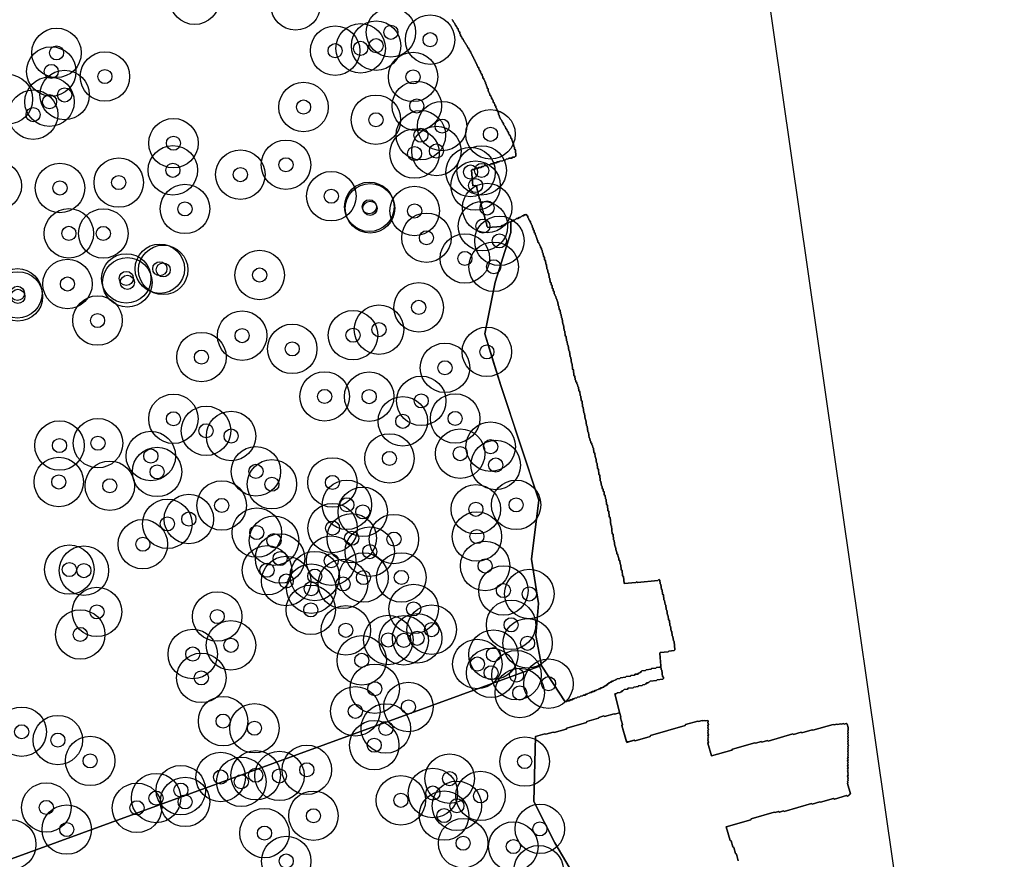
# Model space of a CAD drawing. Header units: inches. Extents: x 128668 to 131679, y 413272 to 413787.
# Tile 115 of 116: x 131609 to 131679, y 413430 to 413489. Entities that reach past the tile are written whole.
import ezdxf

# ---------------------------------------------------------------- set-up
doc = ezdxf.new("R2010")
doc.units = ezdxf.units.IN
doc.header["$MEASUREMENT"] = 0
doc.header["$PDMODE"] = 33
doc.header["$PDSIZE"] = -3
for name, color, linetype in [('Niet gedetecteerde gebieden (D-gebied) (ca. 44.659 m2)', 1, 'Continuous'), ('Onderzoeksgebied Capelsche UW (ca. 743.790 m2)', 5, 'Continuous'), ('Significante objecten binnen onderzoeksgebied', 3, 'Continuous'), ('Veiligheidsmarge objecten d.d. 230531', 6, 'Continuous'), ('Verstoorde gebieden (C-gebied) (ca. 90.096 m2)', 40, 'Continuous'), ('Vrijgegeven gebieden (A+B gebied) (ca. 609.035 m2)', 3, 'Continuous')]:
    doc.layers.add(name, color=color, linetype=linetype)

msp = doc.modelspace()

# ---------------------------------------------------------------- linework, layer by layer
at = {"layer": 'Niet gedetecteerde gebieden (D-gebied) (ca. 44.659 m2)'}
for points in [[(131662.066, 413492.592, 0), (131678.999, 413374.826, 0)], [(131660.167, 413429.837, 0), (131660.027, 413430.317, 0), (131659.965, 413430.352, 0), (131659.84, 413430.784, 0), (131659.778, 413430.818, 0), (131659.653, 413431.25, 0), (131659.591, 413431.284, 0), (131659.312, 413432.244, 0), (131661.041, 413432.746, 0), (131661.075, 413432.808, 0), (131662.708, 413433.281, 0), (131662.769, 413433.247, 0), (131663.01, 413433.317, 0), (131663.071, 413433.283, 0), (131663.36, 413433.366, 0), (131663.422, 413433.332, 0), (131665.342, 413433.889, 0), (131665.404, 413433.855, 0), (131665.932, 413434.008, 0), (131665.994, 413433.974, 0), (131666.907, 413434.239, 0), (131666.969, 413434.205, 0), (131667.833, 413434.456, 0), (131667.895, 413434.422, 0), (131667.991, 413434.449, 0), (131668.025, 413434.511, 0), (131668.073, 413434.525, 0), (131668.107, 413434.587, 0), (131667.898, 413435.308, 0), (131667.932, 413435.369, 0), (131667.904, 413435.466, 0), (131667.938, 413435.527, 0), (131667.911, 413435.624, 0), (131667.945, 413435.685, 0), (131667.903, 413435.83, 0), (131667.937, 413435.891, 0), (131667.909, 413435.988, 0), (131667.943, 413436.049, 0), (131667.902, 413436.194, 0), (131667.936, 413436.255, 0), (131667.908, 413436.351, 0), (131667.942, 413436.413, 0), (131667.9, 413436.557, 0), (131667.934, 413436.619, 0), (131667.906, 413436.715, 0), (131667.94, 413436.777, 0), (131667.899, 413436.921, 0), (131667.933, 413436.983, 0), (131667.905, 413437.079, 0), (131667.939, 413437.141, 0), (131667.911, 413437.237, 0), (131667.945, 413437.299, 0), (131667.917, 413437.395, 0), (131667.951, 413437.457, 0), (131667.91, 413437.601, 0), (131667.944, 413437.663, 0), (131667.916, 413437.759, 0), (131667.95, 413437.821, 0), (131667.922, 413437.917, 0), (131667.956, 413437.979, 0), (131667.914, 413438.123, 0), (131667.948, 413438.185, 0), (131667.921, 413438.281, 0), (131667.955, 413438.343, 0), (131667.913, 413438.487, 0), (131667.947, 413438.549, 0), (131667.919, 413438.645, 0), (131667.953, 413438.707, 0), (131667.911, 413438.851, 0), (131667.946, 413438.913, 0), (131667.918, 413439.009, 0), (131667.952, 413439.071, 0), (131667.944, 413439.277, 0), (131667.874, 413439.517, 0), (131667.812, 413439.551, 0), (131667.668, 413439.51, 0), (131667.606, 413439.544, 0), (131667.462, 413439.502, 0), (131667.4, 413439.536, 0), (131667.208, 413439.48, 0), (131667.146, 413439.514, 0), (131666.954, 413439.459, 0), (131666.892, 413439.493, 0), (131665.452, 413439.075, 0), (131665.39, 413439.109, 0), (131664.67, 413438.9, 0), (131664.608, 413438.934, 0), (131664.08, 413438.781, 0), (131664.018, 413438.815, 0), (131662.289, 413438.314, 0), (131662.227, 413438.348, 0), (131661.843, 413438.236, 0), (131661.781, 413438.27, 0), (131661.397, 413438.159, 0), (131661.335, 413438.193, 0), (131659.75, 413437.733, 0), (131659.716, 413437.672, 0), (131658.276, 413437.254, 0), (131658.011, 413438.166, 0), (131658.045, 413438.228, 0), (131658.003, 413438.372, 0), (131658.038, 413438.434, 0), (131658.01, 413438.53, 0), (131658.044, 413438.592, 0), (131658.016, 413438.688, 0), (131658.05, 413438.75, 0), (131658.008, 413438.894, 0), (131658.042, 413438.956, 0), (131658.014, 413439.052, 0), (131658.049, 413439.114, 0), (131658.007, 413439.258, 0), (131658.041, 413439.32, 0), (131658.013, 413439.416, 0), (131658.047, 413439.478, 0), (131658.005, 413439.622, 0), (131658.039, 413439.684, 0), (131658.025, 413439.732, 0), (131657.964, 413439.766, 0), (131657.867, 413439.738, 0), (131657.806, 413439.772, 0), (131657.661, 413439.73, 0), (131657.6, 413439.764, 0), (131657.359, 413439.695, 0), (131657.297, 413439.729, 0), (131656.433, 413439.478, 0), (131656.399, 413439.416, 0), (131653.95, 413438.706, 0), (131653.916, 413438.644, 0), (131652.86, 413438.337, 0), (131652.798, 413438.372, 0), (131652.366, 413438.246, 0), (131652.304, 413438.28, 0), (131652.256, 413438.266, 0), (131651.921, 413439.419, 0), (131651.955, 413439.481, 0), (131651.816, 413439.961, 0), (131651.85, 413440.023, 0), (131651.781, 413440.263, 0), (131651.429, 413441.658, 0), (131651.554, 413441.67, 0), (131651.599, 413441.724, 0), (131651.798, 413441.743, 0), (131651.843, 413441.797, 0), (131651.893, 413441.802, 0), (131651.938, 413441.856, 0), (131651.988, 413441.861, 0), (131652.033, 413441.916, 0), (131652.078, 413441.97, 0), (131652.327, 413441.993, 0), (131652.372, 413442.048, 0), (131652.72, 413442.081, 0), (131652.765, 413442.135, 0), (131653.064, 413442.163, 0), (131653.109, 413442.218, 0), (131653.358, 413442.241, 0), (131653.403, 413442.296, 0), (131653.552, 413442.31, 0), (131653.597, 413442.364, 0), (131653.647, 413442.369, 0), (131653.692, 413442.423, 0), (131653.791, 413442.433, 0), (131653.837, 413442.487, 0), (131653.886, 413442.492, 0), (131653.931, 413442.546, 0), (131654.379, 413442.588, 0), (131654.424, 413442.643, 0), (131654.822, 413442.68, 0), (131654.867, 413442.735, 0), (131654.858, 413442.834, 0), (131654.804, 413442.879, 0), (131654.761, 413443.327, 0), (131654.707, 413443.372, 0), (131654.599, 413444.517, 0), (131654.644, 413444.571, 0), (131655.192, 413444.623, 0), (131655.237, 413444.677, 0), (131655.635, 413444.715, 0), (131655.68, 413444.769, 0), (131655.624, 413445.366, 0), (131655.569, 413445.411, 0), (131655.541, 413445.71, 0), (131655.486, 413445.755, 0), (131655.458, 413446.054, 0), (131655.404, 413446.099, 0), (131655.371, 413446.447, 0), (131655.317, 413446.492, 0), (131655.284, 413446.84, 0), (131655.229, 413446.885, 0), (131655.201, 413447.184, 0), (131655.147, 413447.229, 0), (131655.114, 413447.577, 0), (131655.06, 413447.622, 0), (131655.031, 413447.921, 0), (131654.977, 413447.966, 0), (131654.949, 413448.265, 0), (131654.894, 413448.31, 0), (131654.862, 413448.658, 0), (131654.807, 413448.703, 0), (131654.779, 413449.002, 0), (131654.725, 413449.047, 0), (131654.692, 413449.395, 0), (131654.637, 413449.44, 0), (131654.614, 413449.689, 0), (131654.559, 413449.734, 0), (131654.51, 413449.729, 0), (131654.465, 413449.675, 0), (131653.021, 413449.539, 0), (131652.967, 413449.584, 0), (131652.922, 413449.53, 0), (131652.076, 413449.45, 0), (131652.029, 413449.948, 0), (131651.975, 413449.992, 0), (131651.937, 413450.391, 0), (131651.883, 413450.436, 0), (131651.85, 413450.784, 0), (131651.795, 413450.829, 0), (131651.772, 413451.078, 0), (131651.718, 413451.123, 0), (131651.704, 413451.272, 0), (131651.649, 413451.317, 0), (131651.63, 413451.516, 0), (131651.576, 413451.561, 0), (131651.562, 413451.711, 0), (131651.507, 413451.756, 0), (131651.479, 413452.054, 0), (131651.425, 413452.099, 0), (131651.387, 413452.497, 0), (131651.333, 413452.543, 0), (131651.295, 413452.941, 0), (131651.241, 413452.986, 0), (131651.189, 413453.533, 0), (131651.135, 413453.578, 0), (131651.083, 413454.126, 0), (131651.029, 413454.171, 0), (131650.991, 413454.569, 0), (131650.937, 413454.614, 0), (131650.899, 413455.012, 0), (131650.845, 413455.057, 0), (131650.812, 413455.405, 0), (131650.758, 413455.45, 0), (131650.734, 413455.699, 0), (131650.68, 413455.744, 0), (131650.661, 413455.943, 0), (131650.607, 413455.988, 0), (131650.593, 413456.137, 0), (131650.538, 413456.183, 0), (131650.524, 413456.332, 0), (131650.47, 413456.377, 0), (131650.441, 413456.676, 0), (131650.387, 413456.721, 0), (131650.35, 413457.119, 0), (131650.295, 413457.164, 0), (131650.258, 413457.562, 0), (131650.203, 413457.607, 0), (131650.17, 413457.955, 0), (131650.116, 413458, 0), (131650.083, 413458.349, 0), (131650.028, 413458.394, 0), (131650, 413458.692, 0), (131649.946, 413458.737, 0), (131649.918, 413459.036, 0), (131649.863, 413459.081, 0), (131649.849, 413459.23, 0), (131649.795, 413459.275, 0), (131649.786, 413459.375, 0), (131649.731, 413459.42, 0), (131649.722, 413459.519, 0), (131649.667, 413459.564, 0), (131649.653, 413459.714, 0), (131649.599, 413459.759, 0), (131649.561, 413460.157, 0), (131649.507, 413460.202, 0), (131649.469, 413460.6, 0), (131649.415, 413460.645, 0), (131649.377, 413461.043, 0), (131649.323, 413461.088, 0), (131649.285, 413461.486, 0), (131649.231, 413461.531, 0), (131649.193, 413461.929, 0), (131649.139, 413461.975, 0), (131649.101, 413462.373, 0), (131649.047, 413462.418, 0), (131649.019, 413462.716, 0), (131648.964, 413462.761, 0), (131648.936, 413463.06, 0), (131648.882, 413463.105, 0), (131648.858, 413463.354, 0), (131648.804, 413463.399, 0), (131648.79, 413463.548, 0), (131648.735, 413463.593, 0), (131648.726, 413463.693, 0), (131648.672, 413463.738, 0), (131648.662, 413463.837, 0), (131648.608, 413463.882, 0), (131648.584, 413464.131, 0), (131648.53, 413464.176, 0), (131648.492, 413464.574, 0), (131648.438, 413464.619, 0), (131648.4, 413465.017, 0), (131648.346, 413465.062, 0), (131648.308, 413465.461, 0), (131648.254, 413465.506, 0), (131648.216, 413465.904, 0), (131648.162, 413465.949, 0), (131648.129, 413466.297, 0), (131648.075, 413466.342, 0), (131648.051, 413466.591, 0), (131647.997, 413466.636, 0), (131647.969, 413466.935, 0), (131647.914, 413466.98, 0), (131647.881, 413467.328, 0), (131647.827, 413467.373, 0), (131647.79, 413467.771, 0), (131647.735, 413467.816, 0), (131647.698, 413468.214, 0), (131647.643, 413468.259, 0), (131647.62, 413468.508, 0), (131647.565, 413468.553, 0), (131647.542, 413468.802, 0), (131647.487, 413468.847, 0), (131647.464, 413469.096, 0), (131647.409, 413469.141, 0), (131647.386, 413469.39, 0), (131647.332, 413469.435, 0), (131647.317, 413469.584, 0), (131647.263, 413469.629, 0), (131647.249, 413469.778, 0), (131647.194, 413469.824, 0), (131647.185, 413469.923, 0), (131647.131, 413469.968, 0), (131647.117, 413470.117, 0), (131647.062, 413470.163, 0), (131647.048, 413470.312, 0), (131646.994, 413470.357, 0), (131646.975, 413470.556, 0), (131646.92, 413470.601, 0), (131646.906, 413470.75, 0), (131646.852, 413470.795, 0), (131646.828, 413471.044, 0), (131646.774, 413471.089, 0), (131646.746, 413471.388, 0), (131646.692, 413471.433, 0), (131646.668, 413471.682, 0), (131646.614, 413471.727, 0), (131646.585, 413472.025, 0), (131646.531, 413472.07, 0), (131646.508, 413472.319, 0), (131646.453, 413472.364, 0), (131646.434, 413472.563, 0), (131646.38, 413472.608, 0), (131646.361, 413472.807, 0), (131646.307, 413472.852, 0), (131646.288, 413473.052, 0), (131646.234, 413473.097, 0), (131646.224, 413473.196, 0), (131646.17, 413473.241, 0), (131646.16, 413473.341, 0), (131646.106, 413473.386, 0), (131646.097, 413473.485, 0), (131646.042, 413473.53, 0), (131646.037, 413473.58, 0), (131645.983, 413473.625, 0), (131645.973, 413473.725, 0), (131645.919, 413473.77, 0), (131645.905, 413473.919, 0), (131645.851, 413473.964, 0), (131645.837, 413474.113, 0), (131645.782, 413474.159, 0), (131645.773, 413474.258, 0), (131645.718, 413474.303, 0), (131645.704, 413474.452, 0), (131645.65, 413474.497, 0), (131645.64, 413474.597, 0), (131645.586, 413474.642, 0), (131645.572, 413474.791, 0), (131645.517, 413474.836, 0), (131645.508, 413474.936, 0), (131645.453, 413474.981, 0), (131645.444, 413475.08, 0), (131645.39, 413475.126, 0), (131645.385, 413475.175, 0), (131645.331, 413475.22, 0), (131645.321, 413475.32, 0), (131645.267, 413475.365, 0), (131645.257, 413475.464, 0), (131645.203, 413475.51, 0), (131645.198, 413475.559, 0), (131645.144, 413475.604, 0), (131645.099, 413475.55, 0), (131644.999, 413475.541, 0), (131644.954, 413475.486, 0), (131644.855, 413475.477, 0), (131644.81, 413475.422, 0), (131644.76, 413475.418, 0), (131644.715, 413475.363, 0), (131644.615, 413475.354, 0), (131644.57, 413475.299, 0), (131644.471, 413475.29, 0), (131644.426, 413475.236, 0), (131644.376, 413475.231, 0), (131644.331, 413475.176, 0), (131644.231, 413475.167, 0), (131644.186, 413475.113, 0), (131644.087, 413475.103, 0), (131644.041, 413475.049, 0), (131643.942, 413475.039, 0), (131643.897, 413474.985, 0), (131643.797, 413474.975, 0), (131643.752, 413474.921, 0), (131643.653, 413474.912, 0), (131643.608, 413474.857, 0), (131643.558, 413474.853, 0), (131643.513, 413474.798, 0), (131643.413, 413474.789, 0), (131643.368, 413474.734, 0), (131642.423, 413474.645, 0), (131642.418, 413474.695, 0), (131642.364, 413474.74, 0), (131642.34, 413474.989, 0), (131642.286, 413475.034, 0), (131642.267, 413475.233, 0), (131642.213, 413475.278, 0), (131642.189, 413475.527, 0), (131642.135, 413475.572, 0), (131642.111, 413475.821, 0), (131642.057, 413475.866, 0), (131642.038, 413476.065, 0), (131641.984, 413476.11, 0), (131641.96, 413476.359, 0), (131641.906, 413476.404, 0), (131641.882, 413476.652, 0), (131641.828, 413476.698, 0), (131641.804, 413476.946, 0), (131641.75, 413476.992, 0), (131641.727, 413477.24, 0), (131641.672, 413477.285, 0), (131641.649, 413477.534, 0), (131641.589, 413477.629, 0), (131641.366, 413477.608, 0), (131641.282, 413478.705, 0), (131641.328, 413478.758, 0), (131641.478, 413478.77, 0), (131641.524, 413478.823, 0), (131641.723, 413478.839, 0), (131641.769, 413478.892, 0), (131641.969, 413478.907, 0), (131642.015, 413478.961, 0), (131642.115, 413478.968, 0), (131642.161, 413479.022, 0), (131642.36, 413479.037, 0), (131642.406, 413479.091, 0), (131642.605, 413479.106, 0), (131642.652, 413479.16, 0), (131642.801, 413479.171, 0), (131642.847, 413479.225, 0), (131643.047, 413479.24, 0), (131643.093, 413479.294, 0), (131643.242, 413479.305, 0), (131643.288, 413479.359, 0), (131643.488, 413479.374, 0), (131643.534, 413479.427, 0), (131643.683, 413479.439, 0), (131643.729, 413479.492, 0), (131643.879, 413479.504, 0), (131643.925, 413479.558, 0), (131644.124, 413479.573, 0), (131644.17, 413479.626, 0), (131644.32, 413479.638, 0), (131644.366, 413479.691, 0), (131644.416, 413479.695, 0), (131644.382, 413480.144, 0), (131644.328, 413480.19, 0), (131644.317, 413480.339, 0), (131644.263, 413480.385, 0), (131644.248, 413480.585, 0), (131644.194, 413480.631, 0), (131644.183, 413480.781, 0), (131644.129, 413480.827, 0), (131644.122, 413480.926, 0), (131644.068, 413480.972, 0), (131644.06, 413481.072, 0), (131644.007, 413481.118, 0), (131644.003, 413481.168, 0), (131643.949, 413481.214, 0), (131643.945, 413481.264, 0), (131643.892, 413481.31, 0), (131643.884, 413481.41, 0), (131643.831, 413481.456, 0), (131643.827, 413481.506, 0), (131643.773, 413481.552, 0), (131643.769, 413481.602, 0), (131643.716, 413481.648, 0), (131643.712, 413481.697, 0), (131643.658, 413481.744, 0), (131643.655, 413481.793, 0), (131643.601, 413481.839, 0), (131643.597, 413481.889, 0), (131643.543, 413481.935, 0), (131643.536, 413482.035, 0), (131643.482, 413482.081, 0), (131643.478, 413482.131, 0), (131643.425, 413482.177, 0), (131643.421, 413482.227, 0), (131643.367, 413482.273, 0), (131643.363, 413482.323, 0), (131643.31, 413482.369, 0), (131643.306, 413482.419, 0), (131643.252, 413482.465, 0), (131643.241, 413482.614, 0), (131643.187, 413482.66, 0), (131643.176, 413482.81, 0), (131643.122, 413482.856, 0), (131643.115, 413482.956, 0), (131643.061, 413483.002, 0), (131643.054, 413483.101, 0), (131643, 413483.148, 0), (131642.992, 413483.247, 0), (131642.939, 413483.293, 0), (131642.931, 413483.393, 0), (131642.877, 413483.439, 0), (131642.874, 413483.489, 0), (131642.82, 413483.535, 0), (131642.812, 413483.635, 0), (131642.759, 413483.681, 0), (131642.755, 413483.731, 0), (131642.701, 413483.777, 0), (131642.694, 413483.876, 0), (131642.64, 413483.922, 0), (131642.636, 413483.972, 0), (131642.583, 413484.018, 0), (131642.575, 413484.118, 0), (131642.521, 413484.164, 0), (131642.514, 413484.264, 0), (131642.46, 413484.31, 0), (131642.449, 413484.459, 0), (131642.395, 413484.505, 0), (131642.387, 413484.605, 0), (131642.334, 413484.651, 0), (131642.323, 413484.801, 0), (131642.269, 413484.847, 0), (131642.261, 413484.946, 0), (131642.208, 413484.992, 0), (131642.2, 413485.092, 0), (131642.146, 413485.138, 0), (131642.143, 413485.188, 0), (131642.089, 413485.234, 0), (131642.081, 413485.334, 0), (131642.028, 413485.38, 0), (131642.02, 413485.48, 0), (131641.966, 413485.526, 0), (131641.963, 413485.576, 0), (131641.909, 413485.622, 0), (131641.902, 413485.721, 0), (131641.848, 413485.767, 0), (131641.844, 413485.817, 0), (131641.79, 413485.863, 0), (131641.783, 413485.963, 0), (131641.729, 413486.009, 0), (131641.725, 413486.059, 0), (131641.672, 413486.105, 0), (131641.664, 413486.205, 0), (131641.611, 413486.251, 0), (131641.607, 413486.301, 0), (131641.553, 413486.347, 0), (131641.545, 413486.446, 0), (131641.492, 413486.492, 0), (131641.488, 413486.542, 0), (131641.434, 413486.588, 0), (131641.427, 413486.688, 0), (131641.373, 413486.734, 0), (131641.369, 413486.784, 0), (131641.316, 413486.83, 0), (131641.308, 413486.93, 0), (131641.255, 413486.976, 0), (131641.251, 413487.026, 0), (131641.197, 413487.072, 0), (131641.193, 413487.122, 0), (131641.14, 413487.168, 0), (131641.136, 413487.218, 0), (131641.082, 413487.264, 0), (131641.078, 413487.313, 0), (131641.025, 413487.359, 0), (131641.021, 413487.409, 0), (131640.967, 413487.455, 0), (131640.964, 413487.505, 0), (131640.91, 413487.551, 0), (131640.906, 413487.601, 0), (131640.852, 413487.647, 0), (131640.849, 413487.697, 0), (131640.795, 413487.743, 0), (131640.791, 413487.793, 0), (131640.738, 413487.839, 0), (131640.734, 413487.889, 0), (131640.68, 413487.935, 0), (131640.676, 413487.985, 0), (131640.623, 413488.031, 0), (131640.619, 413488.081, 0), (131640.565, 413488.127, 0), (131640.561, 413488.177, 0), (131640.508, 413488.223, 0), (131640.5, 413488.322, 0), (131640.446, 413488.368, 0), (131640.439, 413488.468, 0), (131640.385, 413488.514, 0), (131640.381, 413488.564, 0), (131640.328, 413488.61, 0), (131640.32, 413488.71, 0), (131640.267, 413488.756, 0), (131640.263, 413488.806, 0), (131640.209, 413488.852, 0), (131640.205, 413488.902, 0), (131640.152, 413488.948, 0), (131640.148, 413488.997, 0), (131640.094, 413489.044, 0), (131640.091, 413489.093, 0), (131640.037, 413489.139, 0), (131640.033, 413489.189, 0), (131639.979, 413489.235, 0), (131639.976, 413489.285, 0), (131639.922, 413489.331, 0), (131639.918, 413489.381, 0)]]:
    msp.add_polyline3d(points, dxfattribs=at)
at = {"layer": 'Onderzoeksgebied Capelsche UW (ca. 743.790 m2)'}
msp.add_lwpolyline([(131166.183, 413527.464), (131375.257, 413540.958), (131419.945, 413545.721), (131486.62, 413552.335), (131588.22, 413565.564), (131595.1, 413553.923), (131609.652, 413538.312), (131620.764, 413531.168), (131626.082, 413530.957), (131656.774, 413509.526), (131658.626, 413493.121), (131662.066, 413492.592), (131678.999, 413374.826), (131678.999, 413374.385), (131663.283, 413372.268), (131671.388, 413321.858), (131599.157, 413313.92), (131546.769, 413309.158), (131493.323, 413302.279), (131352.564, 413291.166), (131293.298, 413287.462), (131214.981, 413282.17)], dxfattribs=at)
at = {"layer": 'Significante objecten binnen onderzoeksgebied'}
for p in [(131635.569, 413488.469), (131638.344, 413487.944), (131611.895, 413487.013), (131631.62, 413487.168), (131633.425, 413487.332), (131634.518, 413487.519), (131611.521, 413485.697), (131615.319, 413485.339), (131637.137, 413485.311), (131611.4, 413483.556), (131612.467, 413484.033), (131629.382, 413483.179), (131637.402, 413483.255), (131610.24, 413482.642), (131634.51, 413482.28), (131639.195, 413481.833), (131637.689, 413481.188), (131642.621, 413481.251), (131620.174, 413480.62), (131638.79, 413480.066), (131637.246, 413479.887), (131620.132, 413478.704), (131628.139, 413479.096), (131641.994, 413478.693), (131624.91, 413478.396), (131641.209, 413478.581), (131612.138, 413477.452), (131616.298, 413477.835), (131641.563, 413477.622), (131631.348, 413476.868), (131620.99, 413475.969), (131634.039, 413476.119), (131634.092, 413476.013), (131642.382, 413476.039), (131637.25, 413475.826), (131642.085, 413474.753), (131612.769, 413474.24), (131615.208, 413474.231), (131638.087, 413473.928), (131643.25, 413473.709), (131640.804, 413472.463), (131619.209, 413471.736), (131619.446, 413471.655), (131642.847, 413471.875), (131616.832, 413471.052), (131626.277, 413471.292), (131612.67, 413470.656), (131616.908, 413470.771), (131609.121, 413469.993), (131609.16, 413469.779), (131637.537, 413469.001), (131614.798, 413468.069), (131625.036, 413467.004), (131632.886, 413467.032), (131634.726, 413467.425), (131622.157, 413465.483), (131628.585, 413466.064), (131642.363, 413465.853), (131639.397, 413464.725), (131630.877, 413462.699), (131634.03, 413462.686), (131637.717, 413462.385), (131620.172, 413461.115), (131636.411, 413460.941), (131640.117, 413461.141), (131622.479, 413460.268), (131624.255, 413459.896), (131612.105, 413459.223), (131614.83, 413459.391), (131642.629, 413459.144), (131618.572, 413458.481), (131640.474, 413458.651), (131635.466, 413458.312), (131642.988, 413457.843), (131619.015, 413457.358), (131626.014, 413457.395), (131612.054, 413456.648), (131615.666, 413456.377), (131627.144, 413456.484), (131631.43, 413456.612), (131623.59, 413454.984), (131632.454, 413455.029), (131644.434, 413455.024), (131633.577, 413454.53), (131641.585, 413454.714), (131619.743, 413453.681), (131621.262, 413454.023), (131626.074, 413453.063), (131631.44, 413453.381), (131618.006, 413452.242), (131627.29, 413452.496), (131632.795, 413452.662), (131635.784, 413452.604), (131641.66, 413452.784), (131634.072, 413451.716), (131627.724, 413451.228), (131631.342, 413451.075), (131612.804, 413450.446), (131613.833, 413450.371), (131626.798, 413450.398), (131642.239, 413450.703), (131628.154, 413449.637), (131630.179, 413449.984), (131632.178, 413449.43), (131633.628, 413449.884), (131636.308, 413449.889), (131629.927, 413449.094), (131643.535, 413448.963), (131645.367, 413448.721), (131614.758, 413447.451), (131629.896, 413447.594), (131637.18, 413447.661), (131623.271, 413447.123), (131632.375, 413446.147), (131638.452, 413446.195), (131644.078, 413446.536), (131613.576, 413445.853), (131635.386, 413445.464), (131636.48, 413445.438), (131637.426, 413445.582), (131645.245, 413445.23), (131621.538, 413444.468), (131624.244, 413445.086), (131633.504, 413444.023), (131642.829, 413444.427), (131641.689, 413443.763), (131642.666, 413443.142), (131622.144, 413442.781), (131644.463, 413442.976), (131634.426, 413442.013), (131644.691, 413441.714), (131646.729, 413442.369), (131633.051, 413440.416), (131636.811, 413440.724), (131623.686, 413439.721), (131609.426, 413438.969), (131625.906, 413439.218), (131635.212, 413439.203), (131611.988, 413438.379), (131634.389, 413438.017), (131614.273, 413436.905), (131645.043, 413436.859), (131629.617, 413436.275), (131623.516, 413435.763), (131624.977, 413435.427), (131625.996, 413435.89), (131627.68, 413435.842), (131639.729, 413435.652), (131620.699, 413434.837), (131618.941, 413434.274), (131636.274, 413434.116), (131638.543, 413434.631), (131641.915, 413434.427), (131611.17, 413433.609), (131617.59, 413433.585), (131620.996, 413434.005), (131640.241, 413433.729), (131630.085, 413433.024), (131639.33, 413433.035), (131612.619, 413432.047), (131646.114, 413432.096), (131626.619, 413431.795), (131640.684, 413431.081), (131644.238, 413430.847), (131628.159, 413429.82)]:
    msp.add_point(p, dxfattribs=at)
at = {"layer": 'Veiligheidsmarge objecten d.d. 230531', "color": 6, "linetype": 'Continuous', "lineweight": 25}
for centre in [(131621.674, 413490.767), (131628.818, 413490.372), (131635.569, 413488.469), (131638.344, 413487.944), (131631.62, 413487.168), (131633.425, 413487.332), (131634.518, 413487.519), (131611.895, 413487.013), (131611.521, 413485.697), (131615.319, 413485.339), (131637.137, 413485.311), (131608.454, 413483.733), (131612.467, 413484.033), (131611.4, 413483.556), (131629.382, 413483.179), (131637.402, 413483.255), (131610.24, 413482.642), (131634.51, 413482.28), (131639.195, 413481.833), (131637.689, 413481.188), (131642.621, 413481.251), (131620.174, 413480.62), (131637.246, 413479.887), (131638.79, 413480.066), (131628.139, 413479.096), (131620.132, 413478.704), (131624.91, 413478.396), (131641.209, 413478.581), (131641.994, 413478.693), (131607.668, 413477.613), (131612.138, 413477.452), (131616.298, 413477.835), (131641.563, 413477.622), (131631.348, 413476.868), (131634.039, 413476.119), (131634.092, 413476.013), (131642.382, 413476.039), (131620.99, 413475.969), (131637.25, 413475.826), (131642.085, 413474.753), (131612.769, 413474.24), (131615.208, 413474.231), (131638.087, 413473.928), (131643.25, 413473.709), (131640.804, 413472.463), (131642.847, 413471.875), (131619.209, 413471.736), (131619.446, 413471.655), (131626.277, 413471.292), (131612.67, 413470.656), (131616.832, 413471.052), (131616.908, 413470.771), (131609.121, 413469.993), (131609.16, 413469.779), (131637.537, 413469.001), (131614.798, 413468.069), (131625.036, 413467.004), (131632.886, 413467.032), (131634.726, 413467.425), (131628.585, 413466.064), (131642.363, 413465.853), (131622.157, 413465.483), (131639.397, 413464.725), (131630.877, 413462.699), (131634.03, 413462.686), (131637.717, 413462.385), (131620.172, 413461.115), (131636.411, 413460.941), (131640.117, 413461.141), (131622.479, 413460.268), (131614.83, 413459.391), (131624.255, 413459.896), (131612.105, 413459.223), (131640.474, 413458.651), (131642.629, 413459.144), (131618.572, 413458.481), (131635.466, 413458.312), (131619.015, 413457.358), (131626.014, 413457.395), (131642.988, 413457.843), (131612.054, 413456.648), (131627.144, 413456.484), (131631.43, 413456.612), (131615.666, 413456.377), (131623.59, 413454.984), (131632.454, 413455.029), (131633.577, 413454.53), (131641.585, 413454.714), (131644.434, 413455.024), (131619.743, 413453.681), (131621.262, 413454.023), (131626.074, 413453.063), (131631.44, 413453.381), (131627.29, 413452.496), (131632.795, 413452.662), (131635.784, 413452.604), (131641.66, 413452.784), (131618.006, 413452.242), (131634.072, 413451.716), (131627.724, 413451.228), (131631.342, 413451.075), (131612.804, 413450.446), (131613.833, 413450.371), (131626.798, 413450.398), (131642.239, 413450.703), (131628.154, 413449.637), (131630.179, 413449.984), (131633.628, 413449.884), (131636.308, 413449.889), (131629.927, 413449.094), (131632.178, 413449.43), (131643.535, 413448.963), (131645.367, 413448.721), (131614.758, 413447.451), (131629.896, 413447.594), (131637.18, 413447.661), (131623.271, 413447.123), (131632.375, 413446.147), (131638.452, 413446.195), (131644.078, 413446.536), (131613.576, 413445.853), (131635.386, 413445.464), (131636.48, 413445.438), (131637.426, 413445.582), (131624.244, 413445.086), (131645.245, 413445.23), (131621.538, 413444.468), (131633.504, 413444.023), (131642.829, 413444.427), (131641.689, 413443.763), (131622.144, 413442.781), (131642.666, 413443.142), (131644.463, 413442.976), (131634.426, 413442.013), (131646.729, 413442.369), (131644.691, 413441.714), (131636.811, 413440.724), (131633.051, 413440.416), (131623.686, 413439.721), (131625.906, 413439.218), (131635.212, 413439.203), (131609.426, 413438.969), (131611.988, 413438.379), (131634.389, 413438.017), (131614.273, 413436.905), (131629.617, 413436.275), (131645.043, 413436.859), (131623.516, 413435.763), (131625.996, 413435.89), (131627.68, 413435.842), (131639.729, 413435.652), (131624.977, 413435.427), (131618.941, 413434.274), (131620.699, 413434.837), (131638.543, 413434.631), (131641.915, 413434.427), (131611.17, 413433.609), (131617.59, 413433.585), (131620.996, 413434.005), (131636.274, 413434.116), (131640.241, 413433.729), (131630.085, 413433.024), (131639.33, 413433.035), (131646.114, 413432.096), (131612.619, 413432.047), (131626.619, 413431.795), (131608.688, 413430.986), (131640.684, 413431.081), (131644.238, 413430.847), (131628.159, 413429.82), (131646.03, 413429.173)]:
    msp.add_circle(centre, 1.75, dxfattribs=at)
at = {"layer": 'Verstoorde gebieden (C-gebied) (ca. 90.096 m2)'}
msp.add_lwpolyline([(131643.768, 413462.199), (131643.342, 413463.48), (131642.889, 413464.948), (131642.215, 413467.133), (131642.957, 413470.786), (131644.056, 413474.301), (131644.056, 413475.066), (131644.087, 413475.103), (131644.186, 413475.113), (131644.231, 413475.167), (131644.331, 413475.176), (131644.376, 413475.231), (131644.426, 413475.236), (131644.471, 413475.29), (131644.57, 413475.299), (131644.615, 413475.354), (131644.715, 413475.363), (131644.76, 413475.418), (131644.81, 413475.422), (131644.855, 413475.477), (131644.954, 413475.486), (131644.999, 413475.541), (131645.099, 413475.55), (131645.144, 413475.604), (131645.198, 413475.559), (131645.203, 413475.51), (131645.257, 413475.464), (131645.267, 413475.365), (131645.321, 413475.32), (131645.331, 413475.22), (131645.385, 413475.175), (131645.39, 413475.126), (131645.444, 413475.08), (131645.453, 413474.981), (131645.508, 413474.936), (131645.517, 413474.836), (131645.572, 413474.791), (131645.586, 413474.642), (131645.64, 413474.597), (131645.65, 413474.497), (131645.704, 413474.452), (131645.718, 413474.303), (131645.773, 413474.258), (131645.782, 413474.159), (131645.837, 413474.113), (131645.851, 413473.964), (131645.905, 413473.919), (131645.919, 413473.77), (131645.973, 413473.725), (131645.983, 413473.625), (131646.037, 413473.58), (131646.042, 413473.53), (131646.097, 413473.485), (131646.106, 413473.386), (131646.16, 413473.341), (131646.17, 413473.241), (131646.224, 413473.196), (131646.234, 413473.097), (131646.288, 413473.052), (131646.307, 413472.852), (131646.361, 413472.807), (131646.38, 413472.608), (131646.434, 413472.563), (131646.453, 413472.364), (131646.508, 413472.319), (131646.531, 413472.07), (131646.585, 413472.025), (131646.614, 413471.727), (131646.668, 413471.682), (131646.692, 413471.433), (131646.746, 413471.388), (131646.774, 413471.089), (131646.828, 413471.044), (131646.852, 413470.795), (131646.906, 413470.75), (131646.92, 413470.601), (131646.975, 413470.556), (131646.994, 413470.357), (131647.048, 413470.312), (131647.062, 413470.163), (131647.117, 413470.117), (131647.131, 413469.968), (131647.185, 413469.923), (131647.194, 413469.824), (131647.249, 413469.778), (131647.263, 413469.629), (131647.317, 413469.584), (131647.332, 413469.435), (131647.386, 413469.39), (131647.409, 413469.141), (131647.464, 413469.096), (131647.487, 413468.847), (131647.542, 413468.802), (131647.565, 413468.553), (131647.62, 413468.508), (131647.643, 413468.259), (131647.698, 413468.214), (131647.735, 413467.816), (131647.79, 413467.771), (131647.827, 413467.373), (131647.881, 413467.328), (131647.914, 413466.98), (131647.969, 413466.935), (131647.997, 413466.636), (131648.051, 413466.591), (131648.075, 413466.342), (131648.129, 413466.297), (131648.162, 413465.949), (131648.216, 413465.904), (131648.254, 413465.506), (131648.308, 413465.461), (131648.346, 413465.062), (131648.4, 413465.017), (131648.438, 413464.619), (131648.492, 413464.574), (131648.53, 413464.176), (131648.584, 413464.131), (131648.608, 413463.882), (131648.662, 413463.837), (131648.672, 413463.738), (131648.726, 413463.693), (131648.735, 413463.593), (131648.79, 413463.548), (131648.804, 413463.399), (131648.858, 413463.354), (131648.882, 413463.105), (131648.936, 413463.06), (131648.964, 413462.761), (131649.019, 413462.716), (131649.047, 413462.418), (131649.101, 413462.373), (131649.139, 413461.975), (131649.193, 413461.929), (131649.231, 413461.531), (131649.285, 413461.486), (131649.323, 413461.088), (131649.377, 413461.043), (131649.415, 413460.645), (131649.469, 413460.6), (131649.507, 413460.202), (131649.561, 413460.157), (131649.599, 413459.759), (131649.653, 413459.714), (131649.667, 413459.564), (131649.722, 413459.519), (131649.731, 413459.42), (131649.786, 413459.375), (131649.795, 413459.275), (131649.849, 413459.23), (131649.863, 413459.081), (131649.918, 413459.036), (131649.946, 413458.737), (131650, 413458.692), (131650.028, 413458.394), (131650.083, 413458.349), (131650.116, 413458), (131650.17, 413457.955), (131650.203, 413457.607), (131650.258, 413457.562), (131650.295, 413457.164), (131650.35, 413457.119), (131650.387, 413456.721), (131650.441, 413456.676), (131650.47, 413456.377), (131650.524, 413456.332), (131650.538, 413456.183), (131650.593, 413456.137), (131650.607, 413455.988), (131650.661, 413455.943), (131650.68, 413455.744), (131650.734, 413455.699), (131650.758, 413455.45), (131650.812, 413455.405), (131650.845, 413455.057), (131650.899, 413455.012), (131650.937, 413454.614), (131650.991, 413454.569), (131651.029, 413454.171), (131651.083, 413454.126), (131651.135, 413453.578), (131651.189, 413453.533), (131651.241, 413452.986), (131651.295, 413452.941), (131651.333, 413452.543), (131651.387, 413452.497), (131651.425, 413452.099), (131651.479, 413452.054), (131651.507, 413451.756), (131651.562, 413451.711), (131651.576, 413451.561), (131651.63, 413451.516), (131651.649, 413451.317), (131651.704, 413451.272), (131651.718, 413451.123), (131651.772, 413451.078), (131651.795, 413450.829), (131651.85, 413450.784), (131651.883, 413450.436), (131651.937, 413450.391), (131651.975, 413449.992), (131652.029, 413449.948), (131652.076, 413449.45), (131652.922, 413449.53), (131652.967, 413449.584), (131653.021, 413449.539), (131654.465, 413449.675), (131654.51, 413449.729), (131654.559, 413449.734), (131654.614, 413449.689), (131654.637, 413449.44), (131654.692, 413449.395), (131654.725, 413449.047), (131654.779, 413449.002), (131654.807, 413448.703), (131654.862, 413448.658), (131654.894, 413448.31), (131654.949, 413448.265), (131654.977, 413447.966), (131655.031, 413447.921), (131655.06, 413447.622), (131655.114, 413447.577), (131655.147, 413447.229), (131655.201, 413447.184), (131655.229, 413446.885), (131655.284, 413446.84), (131655.317, 413446.492), (131655.371, 413446.447), (131655.404, 413446.099), (131655.458, 413446.054), (131655.486, 413445.755), (131655.541, 413445.71), (131655.569, 413445.411), (131655.624, 413445.366), (131655.68, 413444.769), (131655.635, 413444.715), (131655.237, 413444.677), (131655.192, 413444.623), (131654.644, 413444.571), (131654.599, 413444.517), (131654.685, 413443.6), (131654.669, 413443.599), (131654.624, 413443.545), (131654.375, 413443.523), (131654.329, 413443.468), (131654.031, 413443.442), (131653.985, 413443.388), (131653.637, 413443.357), (131653.591, 413443.302), (131653.342, 413443.28), (131653.297, 413443.226), (131653.251, 413443.172), (131653.202, 413443.168), (131653.156, 413443.113), (131653.106, 413443.109), (131653.061, 413443.055), (131652.862, 413443.037), (131652.817, 413442.983), (131652.568, 413442.96), (131652.522, 413442.906), (131652.223, 413442.88), (131652.178, 413442.826), (131651.83, 413442.795), (131651.784, 413442.74), (131651.585, 413442.723), (131651.54, 413442.668), (131651.49, 413442.664), (131651.444, 413442.61), (131651.345, 413442.601), (131651.299, 413442.547), (131651.2, 413442.538), (131651.154, 413442.484), (131651.104, 413442.479), (131651.059, 413442.425), (131651.009, 413442.42), (131650.964, 413442.366), (131650.914, 413442.362), (131650.869, 413442.308), (131650.823, 413442.253), (131650.774, 413442.249), (131650.728, 413442.195), (131650.679, 413442.19), (131650.633, 413442.136), (131650.583, 413442.132), (131650.538, 413442.078), (131650.438, 413442.069), (131650.393, 413442.014), (131650.293, 413442.006), (131650.248, 413441.951), (131650.148, 413441.942), (131650.103, 413441.888), (131650.003, 413441.88), (131649.958, 413441.825), (131649.809, 413441.812), (131649.763, 413441.758), (131649.664, 413441.749), (131649.618, 413441.695), (131649.519, 413441.686), (131649.473, 413441.631), (131649.374, 413441.623), (131649.328, 413441.569), (131649.179, 413441.555), (131649.133, 413441.501), (131648.984, 413441.488), (131648.939, 413441.433), (131648.79, 413441.42), (131648.744, 413441.366), (131648.595, 413441.353), (131648.549, 413441.299), (131648.45, 413441.29), (131648.404, 413441.236), (131648.255, 413441.222), (131648.209, 413441.168), (131648.06, 413441.155), (131648.015, 413441.1), (131647.918, 413441.092), (131646.247, 413443.617), (131646.237, 413443.666), (131645.827, 413445.769), (131646.012, 413448.052), (131645.513, 413451.183), (131646.04, 413455.366)], close=True, dxfattribs=at)
msp.add_lwpolyline([(131649.512, 413427.133), (131647.171, 413431.107), (131645.688, 413434.024), (131645.798, 413438.631), (131646.471, 413438.827), (131646.533, 413438.793), (131647.061, 413438.946), (131647.123, 413438.912), (131647.987, 413439.163), (131648.021, 413439.225), (131649.414, 413439.628), (131649.448, 413439.69), (131650.264, 413439.927), (131650.298, 413439.989), (131650.635, 413440.087), (131650.696, 413440.053), (131651.369, 413440.248), (131651.431, 413440.214), (131651.719, 413440.297), (131651.781, 413440.263), (131651.85, 413440.023), (131651.816, 413439.961), (131651.955, 413439.481), (131651.922, 413439.419), (131652.27, 413438.218), (131652.798, 413438.372), (131652.86, 413438.337), (131653.916, 413438.644), (131653.95, 413438.706), (131656.399, 413439.416), (131656.433, 413439.478), (131657.297, 413439.729), (131657.359, 413439.695), (131657.6, 413439.764), (131657.661, 413439.73), (131657.806, 413439.772), (131657.867, 413439.738), (131657.964, 413439.766), (131658.025, 413439.732), (131658.04, 413439.684), (131658.005, 413439.622), (131658.047, 413439.478), (131658.013, 413439.416), (131658.041, 413439.32), (131658.007, 413439.258), (131658.049, 413439.114), (131658.014, 413439.052), (131658.042, 413438.956), (131658.008, 413438.894), (131658.05, 413438.75), (131658.016, 413438.688), (131658.044, 413438.592), (131658.01, 413438.53), (131658.038, 413438.434), (131658.003, 413438.372), (131658.045, 413438.228), (131658.011, 413438.166), (131658.276, 413437.254), (131659.716, 413437.672), (131659.751, 413437.734), (131661.335, 413438.193), (131661.397, 413438.159), (131661.781, 413438.271), (131661.843, 413438.236), (131662.227, 413438.348), (131662.289, 413438.314), (131664.018, 413438.815), (131664.08, 413438.781), (131664.608, 413438.934), (131664.67, 413438.9), (131665.39, 413439.109), (131665.452, 413439.075), (131666.892, 413439.493), (131666.955, 413439.459), (131667.146, 413439.514), (131667.209, 413439.48), (131667.4, 413439.536), (131667.462, 413439.502), (131667.606, 413439.544), (131667.668, 413439.51), (131667.812, 413439.552), (131667.874, 413439.517), (131667.944, 413439.277), (131667.952, 413439.071), (131667.918, 413439.009), (131667.946, 413438.913), (131667.911, 413438.851), (131667.953, 413438.707), (131667.919, 413438.645), (131667.947, 413438.549), (131667.913, 413438.487), (131667.955, 413438.343), (131667.921, 413438.281), (131667.948, 413438.185), (131667.915, 413438.123), (131667.956, 413437.979), (131667.922, 413437.917), (131667.95, 413437.821), (131667.916, 413437.759), (131667.944, 413437.663), (131667.91, 413437.602), (131667.951, 413437.457), (131667.917, 413437.396), (131667.945, 413437.299), (131667.911, 413437.238), (131667.939, 413437.141), (131667.905, 413437.08), (131667.933, 413436.983), (131667.899, 413436.922), (131667.94, 413436.777), (131667.906, 413436.716), (131667.934, 413436.619), (131667.9, 413436.558), (131667.942, 413436.413), (131667.908, 413436.352), (131667.936, 413436.256), (131667.902, 413436.194), (131667.943, 413436.049), (131667.909, 413435.988), (131667.937, 413435.891), (131667.903, 413435.83), (131667.945, 413435.685), (131667.911, 413435.624), (131667.938, 413435.527), (131667.905, 413435.466), (131667.932, 413435.369), (131667.898, 413435.308), (131668.107, 413434.587), (131668.025, 413434.512), (131667.991, 413434.449), (131667.895, 413434.422), (131667.833, 413434.456), (131666.969, 413434.205), (131666.907, 413434.239), (131665.995, 413433.975), (131665.933, 413434.008), (131665.404, 413433.855), (131665.342, 413433.889), (131663.422, 413433.332), (131663.36, 413433.367), (131663.071, 413433.283), (131663.01, 413433.317), (131662.769, 413433.247), (131662.708, 413433.282), (131661.075, 413432.808), (131661.041, 413432.746), (131659.312, 413432.244), (131659.591, 413431.284), (131659.653, 413431.25), (131659.778, 413430.818), (131659.84, 413430.784), (131659.966, 413430.352), (131660.027, 413430.317), (131660.167, 413429.837)], dxfattribs=at)
at = {"layer": 'Vrijgegeven gebieden (A+B gebied) (ca. 609.035 m2)'}
for points in [[(131639.918, 413489.381), (131639.922, 413489.331), (131639.976, 413489.285), (131639.979, 413489.235), (131640.033, 413489.189), (131640.037, 413489.139), (131640.091, 413489.093), (131640.094, 413489.044), (131640.148, 413488.997), (131640.152, 413488.948), (131640.205, 413488.902), (131640.209, 413488.852), (131640.263, 413488.806), (131640.267, 413488.756), (131640.32, 413488.71), (131640.328, 413488.61), (131640.381, 413488.564), (131640.385, 413488.514), (131640.439, 413488.468), (131640.446, 413488.368), (131640.5, 413488.322), (131640.508, 413488.223), (131640.561, 413488.177), (131640.565, 413488.127), (131640.619, 413488.081), (131640.623, 413488.031), (131640.676, 413487.985), (131640.68, 413487.935), (131640.734, 413487.889), (131640.738, 413487.839), (131640.791, 413487.793), (131640.795, 413487.743), (131640.849, 413487.697), (131640.852, 413487.647), (131640.906, 413487.601), (131640.91, 413487.551), (131640.964, 413487.505), (131640.967, 413487.455), (131641.021, 413487.409), (131641.025, 413487.359), (131641.078, 413487.313), (131641.082, 413487.264), (131641.136, 413487.218), (131641.14, 413487.168), (131641.193, 413487.122), (131641.197, 413487.072), (131641.251, 413487.026), (131641.255, 413486.976), (131641.308, 413486.93), (131641.316, 413486.83), (131641.369, 413486.784), (131641.373, 413486.734), (131641.427, 413486.688), (131641.434, 413486.588), (131641.488, 413486.542), (131641.492, 413486.492), (131641.545, 413486.446), (131641.553, 413486.347), (131641.607, 413486.301), (131641.611, 413486.251), (131641.664, 413486.205), (131641.672, 413486.105), (131641.725, 413486.059), (131641.729, 413486.009), (131641.783, 413485.963), (131641.79, 413485.863), (131641.844, 413485.817), (131641.848, 413485.767), (131641.902, 413485.721), (131641.909, 413485.622), (131641.963, 413485.576), (131641.966, 413485.526), (131642.02, 413485.48), (131642.028, 413485.38), (131642.081, 413485.334), (131642.089, 413485.234), (131642.143, 413485.188), (131642.146, 413485.138), (131642.2, 413485.092), (131642.208, 413484.992), (131642.261, 413484.946), (131642.269, 413484.847), (131642.323, 413484.801), (131642.334, 413484.651), (131642.387, 413484.605), (131642.395, 413484.505), (131642.449, 413484.459), (131642.46, 413484.31), (131642.514, 413484.264), (131642.521, 413484.164), (131642.575, 413484.118), (131642.583, 413484.018), (131642.636, 413483.972), (131642.64, 413483.922), (131642.694, 413483.876), (131642.701, 413483.777), (131642.755, 413483.731), (131642.759, 413483.681), (131642.812, 413483.635), (131642.82, 413483.535), (131642.874, 413483.489), (131642.877, 413483.439), (131642.931, 413483.393), (131642.939, 413483.293), (131642.992, 413483.247), (131643, 413483.148), (131643.054, 413483.101), (131643.061, 413483.002), (131643.115, 413482.956), (131643.122, 413482.856), (131643.176, 413482.81), (131643.187, 413482.66), (131643.241, 413482.614), (131643.252, 413482.465), (131643.306, 413482.419), (131643.31, 413482.369), (131643.363, 413482.323), (131643.367, 413482.273), (131643.421, 413482.227), (131643.425, 413482.177), (131643.478, 413482.131), (131643.482, 413482.081), (131643.536, 413482.035), (131643.543, 413481.935), (131643.597, 413481.889), (131643.601, 413481.839), (131643.655, 413481.793), (131643.658, 413481.744), (131643.712, 413481.697), (131643.716, 413481.648), (131643.769, 413481.602), (131643.773, 413481.552), (131643.827, 413481.506), (131643.831, 413481.456), (131643.884, 413481.41), (131643.892, 413481.31), (131643.945, 413481.264), (131643.949, 413481.214), (131644.003, 413481.168), (131644.007, 413481.118), (131644.06, 413481.072), (131644.068, 413480.972), (131644.122, 413480.926), (131644.129, 413480.827), (131644.183, 413480.781), (131644.194, 413480.631), (131644.248, 413480.585), (131644.263, 413480.385), (131644.317, 413480.339), (131644.328, 413480.19), (131644.382, 413480.144), (131644.416, 413479.695), (131644.366, 413479.691), (131644.32, 413479.638), (131644.17, 413479.626), (131644.124, 413479.573), (131643.925, 413479.558), (131643.879, 413479.504), (131643.729, 413479.492), (131643.683, 413479.439), (131643.534, 413479.427), (131643.488, 413479.374), (131643.288, 413479.359), (131643.242, 413479.305), (131643.093, 413479.294), (131643.047, 413479.24), (131642.847, 413479.225), (131642.801, 413479.171), (131642.652, 413479.16), (131642.605, 413479.106), (131642.406, 413479.091), (131642.36, 413479.037), (131642.161, 413479.022), (131642.115, 413478.968), (131642.015, 413478.961), (131641.969, 413478.907), (131641.769, 413478.892), (131641.723, 413478.839), (131641.524, 413478.823), (131641.478, 413478.77), (131641.328, 413478.758), (131641.282, 413478.705), (131641.366, 413477.608), (131641.589, 413477.629), (131641.649, 413477.534), (131641.672, 413477.285), (131641.727, 413477.24), (131641.75, 413476.992), (131641.804, 413476.946), (131641.828, 413476.698), (131641.882, 413476.652), (131641.906, 413476.404), (131641.96, 413476.359), (131641.984, 413476.11), (131642.038, 413476.065), (131642.057, 413475.866), (131642.111, 413475.821), (131642.135, 413475.572), (131642.189, 413475.527), (131642.213, 413475.278), (131642.267, 413475.233), (131642.286, 413475.034), (131642.34, 413474.989), (131642.364, 413474.74), (131642.418, 413474.695), (131642.423, 413474.645), (131643.368, 413474.734), (131643.413, 413474.789), (131643.513, 413474.798), (131643.558, 413474.853), (131643.608, 413474.857), (131643.653, 413474.912), (131643.752, 413474.921), (131643.797, 413474.975), (131643.897, 413474.985), (131643.942, 413475.039), (131644.041, 413475.049), (131644.056, 413475.066), (131644.056, 413474.301), (131642.957, 413470.786), (131642.215, 413467.133), (131643.342, 413463.48), (131646.04, 413455.366), (131645.513, 413451.183), (131646.012, 413448.052), (131645.827, 413445.769), (131646.237, 413443.666), (131583.131, 413420.663)], [(131583.131, 413420.663), (131646.237, 413443.666), (131646.247, 413443.617), (131647.918, 413441.092), (131648.015, 413441.1), (131648.06, 413441.155), (131648.209, 413441.168), (131648.255, 413441.222), (131648.404, 413441.236), (131648.45, 413441.29), (131648.549, 413441.299), (131648.595, 413441.353), (131648.744, 413441.366), (131648.79, 413441.42), (131648.939, 413441.433), (131648.984, 413441.488), (131649.133, 413441.501), (131649.179, 413441.555), (131649.328, 413441.569), (131649.374, 413441.623), (131649.473, 413441.631), (131649.519, 413441.686), (131649.618, 413441.695), (131649.664, 413441.749), (131649.763, 413441.758), (131649.809, 413441.812), (131649.958, 413441.825), (131650.003, 413441.88), (131650.103, 413441.888), (131650.148, 413441.942), (131650.248, 413441.951), (131650.293, 413442.006), (131650.393, 413442.014), (131650.438, 413442.069), (131650.538, 413442.078), (131650.583, 413442.132), (131650.633, 413442.136), (131650.679, 413442.19), (131650.728, 413442.195), (131650.774, 413442.249), (131650.823, 413442.253), (131650.869, 413442.308), (131650.914, 413442.362), (131650.964, 413442.366), (131651.009, 413442.42), (131651.059, 413442.425), (131651.104, 413442.479), (131651.154, 413442.484), (131651.2, 413442.538), (131651.299, 413442.547), (131651.345, 413442.601), (131651.444, 413442.61), (131651.49, 413442.664), (131651.54, 413442.668), (131651.585, 413442.723), (131651.784, 413442.74), (131651.83, 413442.795), (131652.178, 413442.826), (131652.223, 413442.88), (131652.522, 413442.906), (131652.568, 413442.96), (131652.817, 413442.983), (131652.862, 413443.037), (131653.061, 413443.055), (131653.106, 413443.109), (131653.156, 413443.113), (131653.202, 413443.168), (131653.251, 413443.172), (131653.297, 413443.226), (131653.342, 413443.28), (131653.591, 413443.302), (131653.637, 413443.357), (131653.985, 413443.388), (131654.031, 413443.442), (131654.329, 413443.468), (131654.375, 413443.523), (131654.624, 413443.545), (131654.669, 413443.599), (131654.685, 413443.6), (131654.707, 413443.372), (131654.761, 413443.327), (131654.804, 413442.879), (131654.858, 413442.834), (131654.867, 413442.735), (131654.822, 413442.68), (131654.424, 413442.643), (131654.379, 413442.588), (131653.931, 413442.546), (131653.886, 413442.492), (131653.837, 413442.487), (131653.791, 413442.433), (131653.692, 413442.423), (131653.647, 413442.369), (131653.597, 413442.364), (131653.552, 413442.31), (131653.403, 413442.296), (131653.358, 413442.241), (131653.109, 413442.218), (131653.064, 413442.163), (131652.765, 413442.135), (131652.72, 413442.081), (131652.372, 413442.048), (131652.327, 413441.993), (131652.078, 413441.97), (131652.033, 413441.916), (131651.988, 413441.861), (131651.938, 413441.856), (131651.893, 413441.802), (131651.843, 413441.797), (131651.798, 413441.743), (131651.599, 413441.724), (131651.554, 413441.67), (131651.429, 413441.658), (131651.781, 413440.263), (131651.719, 413440.297), (131651.431, 413440.214), (131651.369, 413440.248), (131650.696, 413440.053), (131650.635, 413440.087), (131650.298, 413439.989), (131650.264, 413439.927), (131649.448, 413439.69), (131649.414, 413439.628), (131648.021, 413439.225), (131647.987, 413439.163), (131647.123, 413438.912), (131647.061, 413438.946), (131646.533, 413438.793), (131646.471, 413438.827), (131645.798, 413438.631), (131645.688, 413434.024), (131647.171, 413431.107), (131649.512, 413427.133)]]:
    msp.add_lwpolyline(points, dxfattribs=at)

doc.saveas('drawing.dxf')
